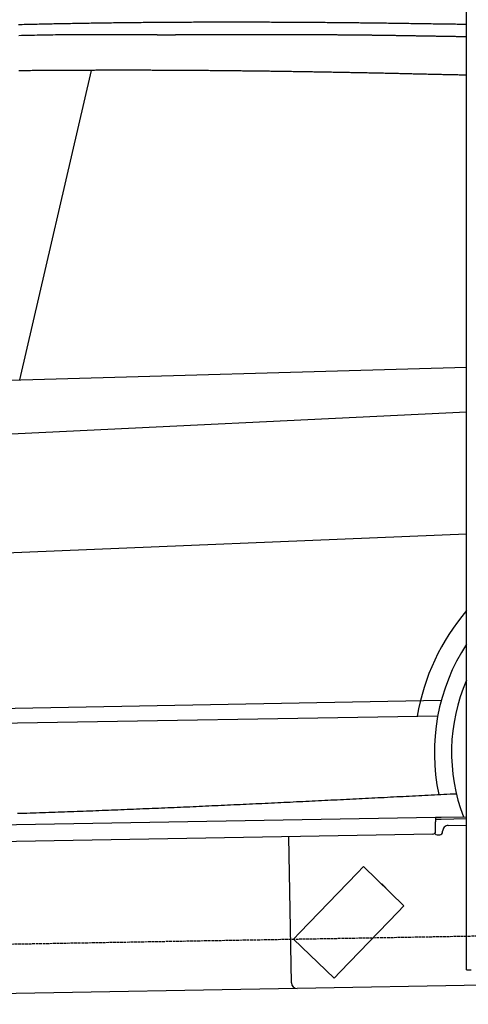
# Model space of a CAD drawing. Extents: x 1073 to 6773, y 6141 to 11466.
# Tile 32 of 53: x 3653 to 4451, y 8011 to 9761. Entities that reach past the tile are written whole.
import ezdxf

# ---------------------------------------------------------------- set-up
doc = ezdxf.new("R2010")
doc.units = 0
doc.linetypes.add('GEN3', pattern=[6.25, 5, -1.25])
doc.layers.get('0').update_dxf_attribs({"linetype": 'CONTINUOUS'})
doc.layers.add('3', color=6, linetype='GEN3')
doc.layers.add('CAR', color=10, linetype='CONTINUOUS')

msp = doc.modelspace()

# ---------------------------------------------------------------- linework, layer by layer
for p, q in [((4447.6, 8097.5), (4447.6, 9819.5)), ((1732.8, 8297.1), (4392.1, 8343.5)), ((4392.1, 8343.5), (4402.1, 8343.7)), ((4392.1, 8343.5), (4392.2, 8335.5)), ((4402.2, 8339.7), (4392.2, 8339.5)), ((4392.5, 8318.5), (4392.2, 8335.5)), ((4402.1, 8343.7), (4447.6, 8344.5)), ((4447.6, 8340.5), (4402.2, 8339.7)), ((4387.6, 8313.4), (1732.8, 8267.1)), ((4405, 8317.7), (4405, 8318.7)), ((4414.8, 8328.9), (4447.6, 8329.5)), ((4136.2, 8049), (4131.7, 8308.9)), ((4395.1, 8312.5), (4400.1, 8312.6)), ((4150.9, 8138.6), (4253.1, 8244.3)), ((4264.2, 8255.8), (4253.1, 8244.3)), ((4264.2, 8255.8), (4336.1, 8186.4)), ((4297.2, 8224.6), (4303.7, 8218.3)), ((4325, 8174.8), (4222.9, 8069.1)), ((4325, 8174.8), (4336.1, 8186.4)), ((4150.9, 8138.6), (4139.8, 8127.1)), ((4211.8, 8057.6), (4139.8, 8127.1)), ((4447.6, 8072.5), (4447.6, 8097.5)), ((4211.8, 8057.6), (4222.9, 8069.1)), ((4447.6, 8072.5), (4455.6, 8072.5)), ((4146.4, 8039.2), (1812.8, 7998.4)), ((4476.5, 8044.9), (4146.4, 8039.2))]:
    msp.add_line(p, q)
for centre, radius, start, end in [((4387.5, 8318.4), 5, 271, 1), ((4395, 8317.5), 5, 214.2367, 271), ((4400, 8317.6), 5, 271, 1), ((4415, 8318.9), 10, 91, 181), ((4296.6, 8223.9), 1, 46, 106), ((4303, 8217.6), 1, 346, 46), ((4146.2, 8049.2), 10, 181, 271)]:
    msp.add_arc(centre, radius, start, end)
at = {"layer": '3'}
msp.add_line((1175.3, 8075.3), (6230.4, 8163.5), dxfattribs=at)
at = {"layer": 'CAR'}
for p, q in [((3780, 9671.2), (3652.7, 9120.9)), ((2781.4, 9095.9), (4447.6, 9143.7)), ((4447.6, 9063.5), (2239.9, 8957.6)), ((4447.6, 8846.6), (2294.1, 8757.7)), ((4402.5, 8551), (2450.5, 8515.3)), ((2401.9, 8490.7), (4396.2, 8523.6))]:
    msp.add_line(p, q, dxfattribs=at)
for points in [[(4447.6, 9752.7, 0), (4444.3, 9752.7, 0), (4440.9, 9752.8, 0), (4437.6, 9752.8, 0), (4434.3, 9752.9, 0), (4431, 9752.9, 0), (4427.7, 9753, 0), (4424.4, 9753, 0), (4421.1, 9753.1, 0), (4417.8, 9753.1, 0), (4414.5, 9753.2, 0), (4411.2, 9753.2, 0), (4407.9, 9753.3, 0), (4404.6, 9753.3, 0), (4401.3, 9753.4, 0), (4398, 9753.4, 0), (4394.7, 9753.5, 0), (4391.4, 9753.5, 0), (4388.1, 9753.5, 0), (4384.8, 9753.6, 0), (4381.4, 9753.6, 0), (4378.1, 9753.7, 0), (4374.8, 9753.8, 0), (4371.5, 9753.8, 0), (4368.2, 9753.9, 0), (4364.9, 9753.9, 0), (4361.6, 9754, 0), (4358.3, 9754, 0), (4355, 9754, 0), (4351.7, 9754.1, 0), (4348.4, 9754.1, 0), (4345.1, 9754.2, 0), (4341.8, 9754.2, 0), (4338.5, 9754.3, 0), (4335.2, 9754.3, 0), (4331.9, 9754.4, 0), (4328.6, 9754.4, 0), (4325.2, 9754.5, 0), (4321.9, 9754.5, 0), (4318.6, 9754.6, 0), (4315.3, 9754.6, 0), (4312, 9754.7, 0), (4308.7, 9754.7, 0), (4305.4, 9754.8, 0), (4302.1, 9754.8, 0), (4298.8, 9754.9, 0), (4295.5, 9754.9, 0), (4292.2, 9754.9, 0), (4288.9, 9755, 0), (4285.6, 9755, 0), (4282.3, 9755.1, 0), (4279, 9755.1, 0), (4275.7, 9755.1, 0), (4272.4, 9755.2, 0), (4269.1, 9755.2, 0), (4265.7, 9755.3, 0), (4262.4, 9755.3, 0), (4259.1, 9755.3, 0), (4255.8, 9755.4, 0), (4252.5, 9755.4, 0), (4249.2, 9755.5, 0), (4245.9, 9755.5, 0), (4242.6, 9755.5, 0), (4239.3, 9755.5, 0), (4236, 9755.6, 0), (4232.7, 9755.6, 0), (4229.4, 9755.6, 0), (4226.1, 9755.7, 0), (4222.8, 9755.7, 0), (4219.4, 9755.8, 0), (4216.1, 9755.8, 0), (4212.8, 9755.8, 0), (4209.5, 9755.8, 0), (4206.2, 9755.9, 0), (4202.9, 9755.9, 0), (4199.6, 9755.9, 0), (4196.3, 9756, 0), (4193, 9756, 0), (4189.7, 9756, 0), (4186.4, 9756, 0), (4183.1, 9756.1, 0), (4179.8, 9756.1, 0), (4176.5, 9756.1, 0), (4173.2, 9756.1, 0), (4169.9, 9756.2, 0), (4166.6, 9756.2, 0), (4163.2, 9756.2, 0), (4159.9, 9756.2, 0), (4156.6, 9756.3, 0), (4153.3, 9756.3, 0), (4150, 9756.3, 0), (4146.7, 9756.3, 0), (4143.4, 9756.3, 0), (4140.1, 9756.4, 0), (4136.8, 9756.4, 0), (4133.5, 9756.4, 0), (4130.2, 9756.4, 0), (4126.9, 9756.4, 0), (4123.6, 9756.5, 0), (4120.3, 9756.5, 0), (4117, 9756.5, 0), (4113.7, 9756.5, 0), (4110.4, 9756.5, 0), (4107.1, 9756.5, 0), (4103.7, 9756.5, 0), (4100.4, 9756.5, 0), (4097.1, 9756.6, 0), (4093.8, 9756.6, 0), (4090.5, 9756.6, 0), (4087.2, 9756.6, 0), (4083.9, 9756.6, 0), (4080.6, 9756.6, 0), (4077.3, 9756.6, 0), (4074, 9756.6, 0), (4070.7, 9756.6, 0), (4067.4, 9756.6, 0), (4064.1, 9756.7, 0), (4060.8, 9756.7, 0), (4057.5, 9756.7, 0), (4054.2, 9756.7, 0), (4050.8, 9756.7, 0), (4047.5, 9756.7, 0), (4044.2, 9756.7, 0), (4040.9, 9756.7, 0), (4037.6, 9756.7, 0), (4034.3, 9756.7, 0), (4031, 9756.7, 0), (4027.7, 9756.7, 0), (4024.4, 9756.7, 0), (4021.1, 9756.7, 0), (4017.8, 9756.7, 0), (4014.5, 9756.7, 0), (4011.2, 9756.7, 0), (4007.9, 9756.7, 0), (4004.6, 9756.7, 0), (4001.2, 9756.7, 0), (3997.9, 9756.7, 0), (3994.6, 9756.7, 0), (3991.3, 9756.6, 0), (3988, 9756.6, 0), (3984.7, 9756.6, 0), (3981.4, 9756.6, 0), (3978.1, 9756.6, 0), (3974.8, 9756.6, 0), (3971.5, 9756.6, 0), (3968.2, 9756.6, 0), (3964.9, 9756.6, 0), (3961.6, 9756.6, 0), (3958.3, 9756.5, 0), (3955, 9756.5, 0), (3951.7, 9756.5, 0), (3948.4, 9756.5, 0), (3945.1, 9756.5, 0), (3941.8, 9756.5, 0), (3938.4, 9756.5, 0), (3935.1, 9756.4, 0), (3931.8, 9756.4, 0), (3928.5, 9756.4, 0), (3925.2, 9756.4, 0), (3921.9, 9756.4, 0), (3918.6, 9756.3, 0), (3915.3, 9756.3, 0), (3912, 9756.3, 0), (3908.7, 9756.3, 0), (3905.4, 9756.2, 0), (3902.1, 9756.2, 0), (3898.8, 9756.2, 0), (3895.5, 9756.2, 0), (3892.2, 9756.1, 0), (3888.8, 9756.1, 0), (3885.6, 9756.1, 0), (3882.2, 9756, 0), (3878.9, 9756, 0), (3875.6, 9756, 0), (3872.3, 9756, 0), (3869, 9755.9, 0), (3865.7, 9755.9, 0), (3862.4, 9755.9, 0), (3859.1, 9755.8, 0), (3855.8, 9755.8, 0), (3852.5, 9755.8, 0), (3849.2, 9755.7, 0), (3845.9, 9755.7, 0), (3842.6, 9755.6, 0), (3839.3, 9755.6, 0), (3836, 9755.6, 0), (3832.7, 9755.5, 0), (3829.3, 9755.5, 0), (3826, 9755.4, 0), (3822.7, 9755.4, 0), (3819.4, 9755.4, 0), (3816.1, 9755.3, 0), (3812.8, 9755.3, 0), (3809.5, 9755.2, 0), (3806.2, 9755.2, 0), (3802.9, 9755.1, 0), (3799.6, 9755.1, 0), (3796.3, 9755, 0), (3793, 9755, 0), (3789.7, 9754.9, 0), (3786.4, 9754.9, 0), (3783.1, 9754.8, 0), (3779.8, 9754.8, 0), (3776.4, 9754.7, 0), (3773.2, 9754.7, 0), (3769.8, 9754.6, 0), (3766.5, 9754.6, 0), (3763.2, 9754.5, 0), (3759.9, 9754.5, 0), (3756.6, 9754.4, 0), (3753.3, 9754.3, 0), (3750, 9754.3, 0), (3746.7, 9754.2, 0), (3743.4, 9754.1, 0), (3740.1, 9754.1, 0), (3736.8, 9754, 0), (3733.5, 9754, 0), (3730.2, 9753.9, 0), (3726.9, 9753.8, 0), (3723.6, 9753.8, 0), (3720.3, 9753.7, 0), (3716.9, 9753.6, 0), (3713.7, 9753.6, 0), (3710.3, 9753.5, 0), (3707, 9753.4, 0), (3703.7, 9753.4, 0), (3700.4, 9753.3, 0), (3697.1, 9753.2, 0), (3693.8, 9753.1, 0), (3690.5, 9753.1, 0), (3687.2, 9753, 0), (3683.9, 9752.9, 0), (3680.6, 9752.8, 0), (3677.3, 9752.8, 0), (3674, 9752.7, 0), (3670.7, 9752.6, 0), (3667.4, 9752.5, 0), (3664.1, 9752.4, 0), (3660.8, 9752.4, 0), (3657.4, 9752.3, 0), (3654.2, 9752.2, 0), (3650.8, 9752.1, 0)], [(3651.5, 9733.3, 0), (3656.2, 9733.5, 0), (3660.8, 9733.6, 0), (3665.4, 9733.7, 0), (3670, 9733.8, 0), (3674.6, 9733.9, 0), (3679.3, 9734, 0), (3683.9, 9734.1, 0), (3688.5, 9734.2, 0), (3693.1, 9734.3, 0), (3697.7, 9734.4, 0), (3702.4, 9734.5, 0), (3707, 9734.6, 0), (3711.6, 9734.6, 0), (3716.2, 9734.7, 0), (3720.8, 9734.8, 0), (3725.5, 9734.8, 0), (3730.1, 9734.9, 0), (3734.7, 9734.9, 0), (3739.3, 9735, 0), (3743.9, 9735, 0), (3748.6, 9735, 0), (3753.2, 9735, 0), (3757.8, 9735.1, 0), (3762.4, 9735.1, 0), (3767.1, 9735.1, 0), (3771.7, 9735.1, 0), (3776.3, 9735.1, 0), (3780.9, 9735.1, 0), (3785.5, 9735.1, 0), (3790.2, 9735.1, 0), (3794.8, 9735.1, 0), (3799.4, 9735.1, 0), (3804, 9735.1, 0), (3808.6, 9735.1, 0), (3813.3, 9735.1, 0), (3817.9, 9735.1, 0), (3822.5, 9735.1, 0), (3827.1, 9735, 0), (3831.8, 9735, 0), (3836.4, 9735, 0), (3841, 9735, 0), (3845.6, 9735, 0), (3850.2, 9734.9, 0), (3854.8, 9734.9, 0), (3859.5, 9734.9, 0), (3864.1, 9734.9, 0), (3868.7, 9734.8, 0), (3873.3, 9734.8, 0), (3878, 9734.8, 0), (3882.6, 9734.8, 0)], [(3882.6, 9734.8, 0), (3882.9, 9734.8, 0), (3883.3, 9734.7, 0), (3883.7, 9734.7, 0), (3884.1, 9734.7, 0), (3884.4, 9734.7, 0), (3884.8, 9734.7, 0), (3885.2, 9734.7, 0), (3885.6, 9734.7, 0), (3885.9, 9734.7, 0), (3886.3, 9734.7, 0), (3886.7, 9734.7, 0), (3887.1, 9734.7, 0), (3887.4, 9734.7, 0), (3887.8, 9734.7, 0), (3888.2, 9734.7, 0), (3888.6, 9734.7, 0), (3888.9, 9734.7, 0), (3889.3, 9734.7, 0), (3889.7, 9734.7, 0), (3890.1, 9734.7, 0), (3890.4, 9734.7, 0), (3890.8, 9734.7, 0), (3891.2, 9734.7, 0), (3891.6, 9734.7, 0), (3891.9, 9734.7, 0), (3892.3, 9734.7, 0), (3892.7, 9734.7, 0), (3893.1, 9734.7, 0), (3893.4, 9734.7, 0), (3893.8, 9734.7, 0), (3894.2, 9734.7, 0), (3894.5, 9734.7, 0), (3894.9, 9734.7, 0), (3895.3, 9734.7, 0), (3895.7, 9734.7, 0), (3896, 9734.7, 0), (3896.4, 9734.7, 0), (3896.8, 9734.7, 0), (3897.2, 9734.7, 0), (3897.5, 9734.6, 0), (3897.9, 9734.6, 0), (3898.3, 9734.6, 0), (3898.7, 9734.6, 0), (3899, 9734.6, 0), (3899.4, 9734.6, 0), (3899.8, 9734.6, 0), (3900.2, 9734.6, 0), (3900.5, 9734.6, 0), (3900.9, 9734.6, 0), (3901.3, 9734.6, 0), (3901.7, 9734.6, 0), (3902, 9734.6, 0), (3902.4, 9734.6, 0), (3902.8, 9734.6, 0), (3903.1, 9734.6, 0), (3903.5, 9734.6, 0), (3903.9, 9734.6, 0), (3904.3, 9734.6, 0), (3904.6, 9734.6, 0), (3905, 9734.6, 0), (3905.4, 9734.6, 0), (3905.8, 9734.6, 0), (3906.1, 9734.6, 0), (3906.5, 9734.6, 0), (3906.9, 9734.6, 0), (3907.2, 9734.6, 0), (3907.6, 9734.6, 0), (3908, 9734.6, 0), (3908.4, 9734.6, 0), (3908.8, 9734.6, 0), (3909.1, 9734.6, 0), (3909.5, 9734.6, 0), (3909.9, 9734.6, 0), (3910.2, 9734.6, 0), (3910.6, 9734.6, 0), (3911, 9734.6, 0), (3911.4, 9734.6, 0), (3911.7, 9734.6, 0), (3912.1, 9734.6, 0), (3912.5, 9734.6, 0), (3912.9, 9734.6, 0), (3913.2, 9734.6, 0), (3913.6, 9734.5, 0), (3914, 9734.5, 0), (3914.4, 9734.5, 0), (3914.7, 9734.5, 0), (3915.1, 9734.5, 0), (3915.5, 9734.5, 0), (3915.8, 9734.5, 0), (3916.2, 9734.5, 0), (3916.6, 9734.5, 0), (3917, 9734.5, 0), (3917.3, 9734.5, 0), (3917.7, 9734.5, 0), (3918.1, 9734.5, 0), (3918.5, 9734.5, 0), (3918.8, 9734.5, 0), (3919.2, 9734.5, 0), (3919.6, 9734.5, 0), (3920, 9734.5, 0), (3920.3, 9734.5, 0), (3920.7, 9734.5, 0), (3921.1, 9734.5, 0), (3921.5, 9734.5, 0), (3921.8, 9734.5, 0), (3922.2, 9734.5, 0), (3922.6, 9734.5, 0), (3923, 9734.5, 0), (3923.3, 9734.5, 0), (3923.7, 9734.5, 0), (3924.1, 9734.5, 0), (3924.4, 9734.5, 0), (3924.8, 9734.5, 0), (3925.2, 9734.5, 0), (3925.6, 9734.5, 0), (3925.9, 9734.5, 0), (3926.3, 9734.5, 0), (3926.7, 9734.5, 0), (3927.1, 9734.5, 0), (3927.4, 9734.5, 0), (3927.8, 9734.5, 0), (3928.2, 9734.5, 0), (3928.6, 9734.5, 0), (3928.9, 9734.5, 0), (3929.3, 9734.5, 0), (3929.7, 9734.5, 0), (3930.1, 9734.5, 0)], [(4447.6, 9730.8, 0), (4445.9, 9730.8, 0), (4444.3, 9730.8, 0), (4442.7, 9730.8, 0), (4441.1, 9730.9, 0), (4439.5, 9730.9, 0), (4437.8, 9730.9, 0), (4436.2, 9730.9, 0), (4434.6, 9731, 0), (4433, 9731, 0), (4431.4, 9731, 0), (4429.7, 9731, 0), (4428.1, 9731.1, 0), (4426.5, 9731.1, 0), (4424.9, 9731.1, 0), (4423.2, 9731.1, 0), (4421.6, 9731.2, 0), (4420, 9731.2, 0), (4418.4, 9731.2, 0), (4416.8, 9731.3, 0), (4415.1, 9731.3, 0), (4413.5, 9731.3, 0), (4411.9, 9731.3, 0), (4410.3, 9731.4, 0), (4408.6, 9731.4, 0), (4407, 9731.4, 0), (4405.4, 9731.5, 0), (4403.8, 9731.5, 0), (4402.2, 9731.5, 0), (4400.5, 9731.5, 0), (4398.9, 9731.6, 0), (4397.3, 9731.6, 0), (4395.7, 9731.6, 0), (4394.1, 9731.6, 0), (4392.4, 9731.7, 0), (4390.8, 9731.7, 0), (4389.2, 9731.7, 0), (4387.6, 9731.8, 0), (4385.9, 9731.8, 0), (4384.3, 9731.8, 0), (4382.7, 9731.8, 0), (4381.1, 9731.9, 0), (4379.5, 9731.9, 0), (4377.8, 9731.9, 0), (4376.2, 9731.9, 0), (4374.6, 9732, 0), (4373, 9732, 0), (4371.4, 9732, 0), (4369.7, 9732, 0), (4368.1, 9732.1, 0), (4366.5, 9732.1, 0), (4364.9, 9732.1, 0), (4363.2, 9732.1, 0), (4361.6, 9732.2, 0), (4360, 9732.2, 0), (4358.4, 9732.2, 0), (4356.8, 9732.3, 0), (4355.1, 9732.3, 0), (4353.5, 9732.3, 0), (4351.9, 9732.3, 0), (4350.3, 9732.4, 0), (4348.6, 9732.4, 0), (4347, 9732.4, 0), (4345.4, 9732.5, 0), (4343.8, 9732.5, 0), (4342.2, 9732.5, 0), (4340.5, 9732.5, 0), (4338.9, 9732.6, 0), (4337.3, 9732.6, 0), (4335.7, 9732.6, 0), (4334.1, 9732.6, 0), (4332.4, 9732.7, 0), (4330.8, 9732.7, 0), (4329.2, 9732.7, 0), (4327.6, 9732.7, 0), (4325.9, 9732.8, 0), (4324.3, 9732.8, 0), (4322.7, 9732.8, 0), (4321.1, 9732.9, 0), (4319.5, 9732.9, 0), (4317.8, 9732.9, 0), (4316.2, 9732.9, 0), (4314.6, 9733, 0), (4313, 9733, 0), (4311.4, 9733, 0), (4309.7, 9733, 0), (4308.1, 9733, 0), (4306.5, 9733.1, 0), (4304.9, 9733.1, 0), (4303.2, 9733.1, 0), (4301.6, 9733.1, 0), (4300, 9733.2, 0), (4298.4, 9733.2, 0), (4296.8, 9733.2, 0), (4295.1, 9733.2, 0), (4293.5, 9733.3, 0), (4291.9, 9733.3, 0), (4290.3, 9733.3, 0), (4288.6, 9733.3, 0), (4287, 9733.4, 0), (4285.4, 9733.4, 0), (4283.8, 9733.4, 0), (4282.2, 9733.4, 0), (4280.5, 9733.4, 0), (4278.9, 9733.5, 0), (4277.3, 9733.5, 0), (4275.7, 9733.5, 0), (4274.1, 9733.5, 0), (4272.4, 9733.5, 0), (4270.8, 9733.5, 0), (4269.2, 9733.6, 0), (4267.6, 9733.6, 0), (4265.9, 9733.6, 0), (4264.3, 9733.6, 0), (4262.7, 9733.6, 0), (4261.1, 9733.7, 0), (4259.4, 9733.7, 0), (4257.8, 9733.7, 0), (4256.2, 9733.7, 0), (4254.6, 9733.7, 0), (4253, 9733.7, 0), (4251.3, 9733.8, 0), (4249.7, 9733.8, 0), (4248.1, 9733.8, 0), (4246.5, 9733.8, 0), (4244.9, 9733.8, 0), (4243.2, 9733.8, 0), (4241.6, 9733.9, 0), (4240, 9733.9, 0), (4238.4, 9733.9, 0), (4236.7, 9733.9, 0), (4235.1, 9733.9, 0), (4233.5, 9733.9, 0), (4231.9, 9733.9, 0), (4230.2, 9734, 0), (4228.6, 9734, 0), (4227, 9734, 0), (4225.4, 9734, 0), (4223.8, 9734, 0), (4222.1, 9734, 0), (4220.5, 9734, 0), (4218.9, 9734, 0), (4217.3, 9734.1, 0), (4215.6, 9734.1, 0), (4214, 9734.1, 0), (4212.4, 9734.1, 0), (4210.8, 9734.1, 0), (4209.2, 9734.1, 0), (4207.5, 9734.1, 0), (4205.9, 9734.1, 0), (4204.3, 9734.2, 0), (4202.7, 9734.2, 0), (4201.1, 9734.2, 0), (4199.4, 9734.2, 0), (4197.8, 9734.2, 0), (4196.2, 9734.2, 0), (4194.6, 9734.2, 0), (4192.9, 9734.2, 0), (4191.3, 9734.2, 0), (4189.7, 9734.3, 0), (4188.1, 9734.3, 0), (4186.4, 9734.3, 0), (4184.8, 9734.3, 0), (4183.2, 9734.3, 0), (4181.6, 9734.3, 0), (4180, 9734.3, 0), (4178.3, 9734.3, 0), (4176.7, 9734.3, 0), (4175.1, 9734.3, 0), (4173.5, 9734.4, 0), (4171.9, 9734.4, 0), (4170.2, 9734.4, 0), (4168.6, 9734.4, 0), (4167, 9734.4, 0), (4165.4, 9734.4, 0), (4163.7, 9734.4, 0), (4162.1, 9734.4, 0), (4160.5, 9734.4, 0), (4158.9, 9734.4, 0), (4157.2, 9734.4, 0), (4155.6, 9734.4, 0), (4154, 9734.4, 0), (4152.4, 9734.4, 0), (4150.8, 9734.5, 0), (4149.1, 9734.5, 0), (4147.5, 9734.5, 0), (4145.9, 9734.5, 0), (4144.3, 9734.5, 0), (4142.6, 9734.5, 0), (4141, 9734.5, 0), (4139.4, 9734.5, 0), (4137.8, 9734.5, 0), (4136.1, 9734.5, 0), (4134.5, 9734.5, 0), (4132.9, 9734.5, 0), (4131.3, 9734.5, 0), (4129.7, 9734.5, 0), (4128, 9734.5, 0), (4126.4, 9734.5, 0), (4124.8, 9734.5, 0), (4123.2, 9734.5, 0), (4121.6, 9734.5, 0), (4119.9, 9734.5, 0), (4118.3, 9734.5, 0), (4116.7, 9734.5, 0), (4115.1, 9734.5, 0), (4113.4, 9734.6, 0), (4111.8, 9734.6, 0), (4110.2, 9734.6, 0), (4108.6, 9734.6, 0), (4106.9, 9734.6, 0), (4105.3, 9734.6, 0), (4103.7, 9734.6, 0), (4102.1, 9734.6, 0), (4100.5, 9734.6, 0), (4098.8, 9734.6, 0), (4097.2, 9734.6, 0), (4095.6, 9734.6, 0), (4094, 9734.6, 0), (4092.3, 9734.6, 0), (4090.7, 9734.6, 0), (4089.1, 9734.6, 0), (4087.5, 9734.6, 0), (4085.8, 9734.6, 0), (4084.2, 9734.6, 0), (4082.6, 9734.6, 0), (4081, 9734.6, 0), (4079.4, 9734.6, 0), (4077.7, 9734.6, 0), (4076.1, 9734.6, 0), (4074.5, 9734.6, 0), (4072.9, 9734.6, 0), (4071.2, 9734.6, 0), (4069.6, 9734.6, 0), (4068, 9734.6, 0), (4066.4, 9734.6, 0), (4064.8, 9734.6, 0), (4063.1, 9734.6, 0), (4061.5, 9734.6, 0), (4059.9, 9734.6, 0), (4058.3, 9734.6, 0), (4056.6, 9734.6, 0), (4055, 9734.6, 0), (4053.4, 9734.6, 0), (4051.8, 9734.6, 0), (4050.2, 9734.6, 0), (4048.5, 9734.6, 0), (4046.9, 9734.6, 0), (4045.3, 9734.6, 0), (4043.7, 9734.6, 0), (4042, 9734.6, 0), (4040.4, 9734.6, 0), (4038.8, 9734.6, 0), (4037.2, 9734.6, 0), (4035.6, 9734.6, 0), (4033.9, 9734.6, 0), (4032.3, 9734.6, 0), (4030.7, 9734.6, 0), (4029.1, 9734.6, 0), (4027.4, 9734.6, 0), (4025.8, 9734.6, 0), (4024.2, 9734.6, 0), (4022.6, 9734.6, 0), (4020.9, 9734.6, 0), (4019.3, 9734.6, 0), (4017.7, 9734.6, 0), (4016.1, 9734.6, 0), (4014.4, 9734.6, 0), (4012.8, 9734.6, 0), (4011.2, 9734.6, 0), (4009.6, 9734.6, 0), (4008, 9734.6, 0), (4006.3, 9734.6, 0), (4004.7, 9734.6, 0), (4003.1, 9734.6, 0), (4001.5, 9734.6, 0), (3999.8, 9734.6, 0), (3998.2, 9734.6, 0), (3996.6, 9734.6, 0), (3995, 9734.6, 0), (3993.3, 9734.6, 0), (3991.7, 9734.6, 0), (3990.1, 9734.6, 0), (3988.5, 9734.5, 0), (3986.9, 9734.5, 0), (3985.2, 9734.5, 0), (3983.6, 9734.5, 0), (3982, 9734.5, 0), (3980.4, 9734.5, 0), (3978.8, 9734.5, 0), (3977.1, 9734.5, 0), (3975.5, 9734.5, 0), (3973.9, 9734.5, 0), (3972.3, 9734.5, 0), (3970.6, 9734.5, 0), (3969, 9734.5, 0), (3967.4, 9734.5, 0), (3965.8, 9734.5, 0), (3964.1, 9734.5, 0), (3962.5, 9734.5, 0), (3960.9, 9734.5, 0), (3959.3, 9734.5, 0), (3957.7, 9734.5, 0), (3956, 9734.5, 0), (3954.4, 9734.5, 0), (3952.8, 9734.5, 0), (3951.2, 9734.5, 0), (3949.5, 9734.5, 0), (3947.9, 9734.5, 0), (3946.3, 9734.5, 0), (3944.7, 9734.5, 0), (3943, 9734.5, 0), (3941.4, 9734.5, 0), (3939.8, 9734.5, 0), (3938.2, 9734.5, 0), (3936.6, 9734.5, 0), (3934.9, 9734.5, 0), (3933.3, 9734.5, 0), (3931.7, 9734.5, 0), (3930.1, 9734.5, 0)], [(4447.6, 9662.6, 0), (4444.9, 9662.7, 0), (4442.3, 9662.7, 0), (4439.6, 9662.8, 0), (4437, 9662.9, 0), (4434.4, 9662.9, 0), (4431.7, 9663, 0), (4429.1, 9663, 0), (4426.5, 9663.1, 0), (4423.8, 9663.1, 0), (4421.2, 9663.2, 0), (4418.6, 9663.3, 0), (4415.9, 9663.3, 0), (4413.3, 9663.4, 0), (4410.6, 9663.4, 0), (4408, 9663.5, 0), (4405.4, 9663.5, 0), (4402.7, 9663.6, 0), (4400.1, 9663.7, 0), (4397.5, 9663.7, 0), (4394.8, 9663.8, 0), (4392.2, 9663.8, 0), (4389.6, 9663.9, 0), (4386.9, 9664, 0), (4384.3, 9664, 0), (4381.6, 9664.1, 0), (4379, 9664.1, 0), (4376.4, 9664.2, 0), (4373.7, 9664.2, 0), (4371.1, 9664.3, 0), (4368.4, 9664.4, 0), (4365.8, 9664.4, 0), (4363.2, 9664.5, 0), (4360.5, 9664.5, 0), (4357.9, 9664.6, 0), (4355.3, 9664.6, 0), (4352.6, 9664.7, 0), (4350, 9664.8, 0), (4347.4, 9664.8, 0), (4344.7, 9664.9, 0), (4342.1, 9664.9, 0), (4339.4, 9665, 0), (4336.8, 9665, 0), (4334.2, 9665.1, 0), (4331.5, 9665.2, 0), (4328.9, 9665.2, 0), (4326.2, 9665.3, 0), (4323.6, 9665.3, 0), (4321, 9665.4, 0), (4318.3, 9665.5, 0), (4315.7, 9665.5, 0), (4313.1, 9665.6, 0), (4310.4, 9665.6, 0), (4307.8, 9665.7, 0), (4305.1, 9665.7, 0), (4302.5, 9665.8, 0), (4299.9, 9665.9, 0), (4297.2, 9665.9, 0), (4294.6, 9666, 0), (4292, 9666, 0), (4289.3, 9666.1, 0), (4286.7, 9666.1, 0), (4284.1, 9666.2, 0), (4281.4, 9666.2, 0), (4278.8, 9666.3, 0), (4276.1, 9666.4, 0), (4273.5, 9666.4, 0), (4270.9, 9666.5, 0), (4268.2, 9666.5, 0), (4265.6, 9666.6, 0), (4262.9, 9666.6, 0), (4260.3, 9666.7, 0), (4257.7, 9666.7, 0), (4255, 9666.8, 0), (4252.4, 9666.8, 0), (4249.8, 9666.9, 0), (4247.1, 9666.9, 0), (4244.5, 9667, 0), (4241.9, 9667, 0), (4239.2, 9667.1, 0), (4236.6, 9667.1, 0), (4233.9, 9667.2, 0), (4231.3, 9667.2, 0), (4228.7, 9667.3, 0), (4226, 9667.3, 0), (4223.4, 9667.4, 0), (4220.8, 9667.4, 0), (4218.1, 9667.5, 0), (4215.5, 9667.5, 0), (4212.8, 9667.6, 0), (4210.2, 9667.6, 0), (4207.6, 9667.7, 0), (4204.9, 9667.7, 0), (4202.3, 9667.8, 0), (4199.7, 9667.8, 0), (4197, 9667.9, 0), (4194.4, 9667.9, 0), (4191.8, 9668, 0), (4189.1, 9668, 0), (4186.5, 9668, 0), (4183.8, 9668.1, 0), (4181.2, 9668.1, 0), (4178.6, 9668.2, 0), (4175.9, 9668.2, 0), (4173.3, 9668.3, 0), (4170.6, 9668.3, 0), (4168, 9668.4, 0), (4165.4, 9668.4, 0), (4162.7, 9668.5, 0), (4160.1, 9668.5, 0), (4157.5, 9668.5, 0), (4154.8, 9668.6, 0), (4152.2, 9668.6, 0), (4149.6, 9668.7, 0), (4146.9, 9668.7, 0), (4144.3, 9668.8, 0), (4141.6, 9668.8, 0), (4139, 9668.8, 0), (4136.4, 9668.9, 0), (4133.7, 9668.9, 0), (4131.1, 9669, 0), (4128.4, 9669, 0), (4125.8, 9669, 0), (4123.2, 9669.1, 0), (4120.5, 9669.1, 0), (4117.9, 9669.1, 0), (4115.3, 9669.2, 0), (4112.6, 9669.2, 0), (4110, 9669.3, 0), (4107.4, 9669.3, 0), (4104.7, 9669.3, 0), (4102.1, 9669.4, 0), (4099.4, 9669.4, 0), (4096.8, 9669.5, 0), (4094.2, 9669.5, 0), (4091.5, 9669.5, 0), (4088.9, 9669.6, 0), (4086.2, 9669.6, 0), (4083.6, 9669.6, 0), (4081, 9669.7, 0), (4078.3, 9669.7, 0), (4075.7, 9669.7, 0), (4073.1, 9669.8, 0), (4070.4, 9669.8, 0), (4067.8, 9669.8, 0), (4065.2, 9669.9, 0), (4062.5, 9669.9, 0), (4059.9, 9669.9, 0), (4057.2, 9670, 0), (4054.6, 9670, 0), (4052, 9670, 0), (4049.3, 9670, 0), (4046.7, 9670.1, 0), (4044.1, 9670.1, 0), (4041.4, 9670.1, 0), (4038.8, 9670.2, 0), (4036.1, 9670.2, 0), (4033.5, 9670.2, 0), (4030.9, 9670.3, 0), (4028.2, 9670.3, 0), (4025.6, 9670.3, 0), (4022.9, 9670.3, 0), (4020.3, 9670.4, 0), (4017.7, 9670.4, 0), (4015, 9670.4, 0), (4012.4, 9670.4, 0), (4009.8, 9670.5, 0), (4007.1, 9670.5, 0), (4004.5, 9670.5, 0), (4001.8, 9670.5, 0), (3999.2, 9670.6, 0), (3996.6, 9670.6, 0), (3993.9, 9670.6, 0), (3991.3, 9670.6, 0), (3988.7, 9670.7, 0), (3986, 9670.7, 0), (3983.4, 9670.7, 0), (3980.8, 9670.7, 0), (3978.1, 9670.8, 0), (3975.5, 9670.8, 0), (3972.8, 9670.8, 0), (3970.2, 9670.8, 0), (3967.6, 9670.8, 0), (3964.9, 9670.9, 0), (3962.3, 9670.9, 0), (3959.7, 9670.9, 0), (3957, 9670.9, 0), (3954.4, 9670.9, 0), (3951.7, 9670.9, 0), (3949.1, 9671, 0), (3946.5, 9671, 0), (3943.8, 9671, 0), (3941.2, 9671, 0), (3938.6, 9671, 0), (3935.9, 9671, 0), (3933.3, 9671.1, 0), (3930.6, 9671.1, 0), (3928, 9671.1, 0), (3925.4, 9671.1, 0), (3922.7, 9671.1, 0), (3920.1, 9671.1, 0), (3917.4, 9671.1, 0), (3914.8, 9671.1, 0), (3912.2, 9671.2, 0), (3909.5, 9671.2, 0), (3906.9, 9671.2, 0), (3904.3, 9671.2, 0), (3901.6, 9671.2, 0), (3899, 9671.2, 0), (3896.3, 9671.2, 0), (3893.7, 9671.2, 0), (3891.1, 9671.2, 0), (3888.4, 9671.2, 0), (3885.8, 9671.3, 0), (3883.2, 9671.3, 0), (3880.5, 9671.3, 0), (3877.9, 9671.3, 0), (3875.2, 9671.3, 0), (3872.6, 9671.3, 0), (3870, 9671.3, 0), (3867.3, 9671.3, 0), (3864.7, 9671.3, 0), (3862.1, 9671.3, 0), (3859.4, 9671.3, 0), (3856.8, 9671.3, 0), (3854.1, 9671.3, 0), (3851.5, 9671.3, 0), (3848.9, 9671.3, 0), (3846.2, 9671.3, 0), (3843.6, 9671.3, 0), (3841, 9671.3, 0), (3838.3, 9671.3, 0), (3835.7, 9671.3, 0), (3833, 9671.3, 0), (3830.4, 9671.3, 0), (3827.8, 9671.3, 0), (3825.1, 9671.3, 0), (3822.5, 9671.3, 0), (3819.8, 9671.3, 0), (3817.2, 9671.3, 0), (3814.6, 9671.3, 0), (3811.9, 9671.3, 0), (3809.3, 9671.3, 0), (3806.7, 9671.3, 0), (3804, 9671.3, 0), (3801.4, 9671.3, 0), (3798.8, 9671.3, 0), (3796.1, 9671.3, 0), (3793.5, 9671.3, 0), (3790.8, 9671.3, 0), (3788.2, 9671.3, 0), (3785.6, 9671.2, 0), (3782.9, 9671.2, 0), (3780.3, 9671.2, 0), (3777.7, 9671.2, 0), (3775, 9671.2, 0), (3772.4, 9671.2, 0), (3769.7, 9671.2, 0), (3767.1, 9671.2, 0), (3764.5, 9671.2, 0), (3761.8, 9671.2, 0), (3759.2, 9671.2, 0), (3756.6, 9671.1, 0), (3753.9, 9671.1, 0), (3751.3, 9671.1, 0), (3748.6, 9671.1, 0), (3746, 9671.1, 0), (3743.4, 9671.1, 0), (3740.7, 9671.1, 0), (3738.1, 9671.1, 0), (3735.4, 9671, 0), (3732.8, 9671, 0), (3730.2, 9671, 0), (3727.5, 9671, 0), (3724.9, 9671, 0), (3722.3, 9671, 0), (3719.6, 9671, 0), (3717, 9671, 0), (3714.3, 9670.9, 0), (3711.7, 9670.9, 0), (3709.1, 9670.9, 0), (3706.4, 9670.9, 0), (3703.8, 9670.9, 0), (3701.2, 9670.9, 0), (3698.5, 9670.8, 0), (3695.9, 9670.8, 0), (3693.2, 9670.8, 0), (3690.6, 9670.8, 0), (3688, 9670.8, 0), (3685.3, 9670.7, 0), (3682.7, 9670.7, 0), (3680.1, 9670.7, 0), (3677.4, 9670.7, 0), (3674.8, 9670.7, 0), (3672.1, 9670.6, 0), (3669.5, 9670.6, 0), (3666.9, 9670.6, 0), (3664.2, 9670.6, 0), (3661.6, 9670.6, 0), (3658.9, 9670.5, 0), (3656.3, 9670.5, 0), (3653.7, 9670.5, 0), (3651, 9670.5, 0)], [(3648.7, 8350.6, 0), (3654.3, 8350.7, 0), (3659.9, 8350.9, 0), (3665.5, 8351.1, 0), (3671.1, 8351.3, 0), (3676.6, 8351.5, 0), (3682.2, 8351.7, 0), (3687.8, 8351.9, 0), (3693.3, 8352, 0), (3698.9, 8352.2, 0), (3704.5, 8352.4, 0), (3710.1, 8352.6, 0), (3715.7, 8352.8, 0), (3721.2, 8353, 0), (3726.8, 8353.2, 0), (3732.4, 8353.4, 0), (3738, 8353.6, 0), (3743.5, 8353.8, 0), (3749.1, 8354, 0), (3754.7, 8354.2, 0), (3760.3, 8354.5, 0), (3765.8, 8354.7, 0), (3771.4, 8354.9, 0), (3777, 8355.1, 0), (3782.6, 8355.3, 0), (3788.2, 8355.5, 0), (3793.7, 8355.7, 0), (3799.3, 8355.9, 0), (3804.9, 8356.1, 0), (3810.5, 8356.4, 0), (3816, 8356.6, 0), (3821.6, 8356.8, 0), (3827.2, 8357, 0), (3832.8, 8357.3, 0), (3838.3, 8357.5, 0), (3843.9, 8357.7, 0), (3849.5, 8357.9, 0), (3855.1, 8358.2, 0), (3860.6, 8358.4, 0), (3866.2, 8358.6, 0), (3871.8, 8358.9, 0), (3877.4, 8359.1, 0), (3882.9, 8359.3, 0), (3888.5, 8359.5, 0), (3894.1, 8359.8, 0), (3899.7, 8360, 0), (3905.2, 8360.3, 0), (3910.8, 8360.5, 0), (3916.4, 8360.7, 0), (3922, 8361, 0), (3927.6, 8361.2, 0), (3933.1, 8361.5, 0), (3938.7, 8361.7, 0), (3944.3, 8362, 0), (3949.9, 8362.2, 0), (3955.4, 8362.4, 0), (3961, 8362.7, 0), (3966.6, 8362.9, 0), (3972.2, 8363.2, 0), (3977.7, 8363.4, 0), (3983.3, 8363.7, 0), (3988.9, 8363.9, 0), (3994.5, 8364.2, 0), (4000, 8364.4, 0), (4005.6, 8364.7, 0), (4011.2, 8364.9, 0), (4016.8, 8365.2, 0), (4022.3, 8365.5, 0), (4027.9, 8365.7, 0), (4033.5, 8366, 0), (4039.1, 8366.2, 0), (4044.6, 8366.5, 0), (4050.2, 8366.8, 0), (4055.8, 8367, 0), (4061.4, 8367.3, 0), (4066.9, 8367.5, 0), (4072.5, 8367.8, 0), (4078.1, 8368.1, 0), (4083.7, 8368.3, 0), (4089.2, 8368.6, 0), (4094.8, 8368.9, 0), (4100.4, 8369.1, 0), (4106, 8369.4, 0), (4111.6, 8369.6, 0), (4117.1, 8369.9, 0), (4122.7, 8370.2, 0), (4128.3, 8370.5, 0), (4133.9, 8370.7, 0), (4139.4, 8371, 0), (4145, 8371.3, 0), (4150.6, 8371.5, 0), (4156.1, 8371.8, 0), (4161.7, 8372.1, 0), (4167.3, 8372.4, 0), (4172.9, 8372.6, 0), (4178.4, 8372.9, 0), (4184, 8373.2, 0), (4189.6, 8373.5, 0), (4195.2, 8373.7, 0), (4200.8, 8374, 0), (4206.3, 8374.3, 0), (4211.9, 8374.5, 0), (4217.5, 8374.8, 0), (4223.1, 8375.1, 0), (4228.6, 8375.4, 0), (4234.2, 8375.7, 0), (4239.8, 8375.9, 0), (4245.4, 8376.2, 0), (4250.9, 8376.5, 0), (4256.5, 8376.8, 0), (4262.1, 8377.1, 0), (4267.6, 8377.3, 0), (4273.2, 8377.6, 0), (4278.8, 8377.9, 0), (4284.4, 8378.2, 0), (4289.9, 8378.5, 0), (4295.5, 8378.8, 0), (4301.1, 8379, 0), (4306.7, 8379.3, 0), (4312.2, 8379.6, 0), (4317.8, 8379.9, 0), (4323.4, 8380.2, 0), (4329, 8380.4, 0), (4334.6, 8380.7, 0), (4340.1, 8381, 0), (4345.7, 8381.3, 0), (4351.3, 8381.6, 0), (4356.9, 8381.9, 0), (4362.4, 8382.1, 0), (4368, 8382.4, 0), (4373.6, 8382.7, 0), (4379.2, 8383, 0), (4384.7, 8383.3, 0), (4390.3, 8383.5, 0), (4395.9, 8383.8, 0), (4401.5, 8384.1, 0), (4407, 8384.4, 0), (4412.6, 8384.7, 0), (4418.2, 8385, 0), (4423.8, 8385.2, 0), (4429.3, 8385.5, 0)]]:
    msp.add_polyline3d(points, dxfattribs=at)
for radius, start, end in [(387.6, 139.462, 170.469), (351.9, 146.8306, 192.2893), (321.3, 156.4699, 200.8788)]:
    msp.add_arc((4742.1, 8458.9), radius, start, end, dxfattribs=at)

doc.saveas('drawing.dxf')
